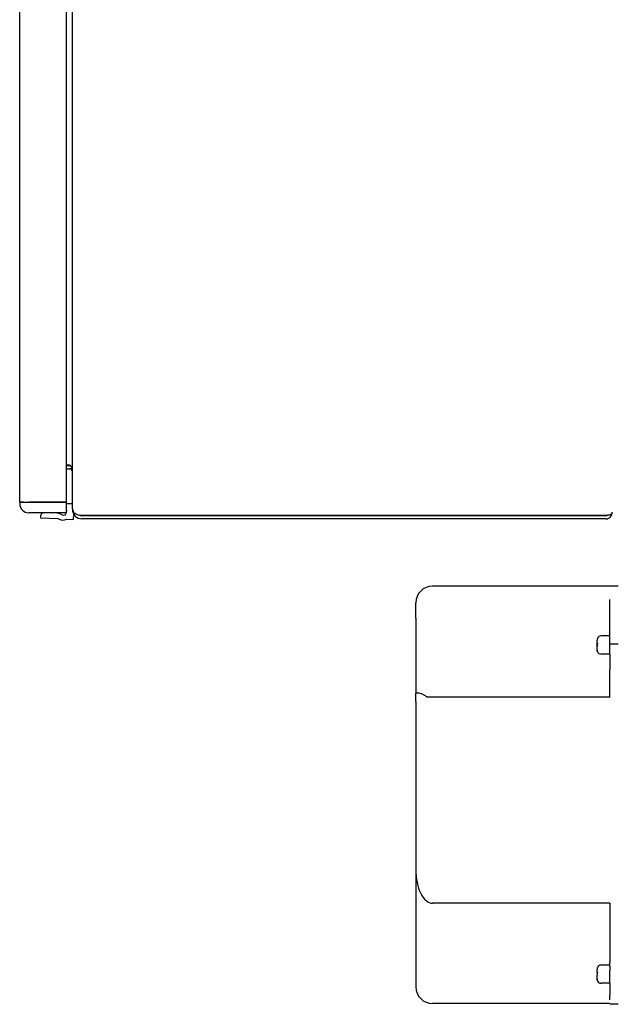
# Model space of a CAD drawing. Header units: inches. Extents: x 18 to 846, y -44 to 561.
# Tile 230 of 256: x 280 to 289, y 128 to 142. Entities that reach past the tile are written whole.
import ezdxf

# ---------------------------------------------------------------- set-up
doc = ezdxf.new("R2010")
doc.units = ezdxf.units.IN
doc.header["$LTSCALE"] = 24
doc.header["$MEASUREMENT"] = 0
doc.layers.add('Visible (ANSI)', color=7, linetype='Continuous', lineweight=30)

msp = doc.modelspace()

# ---------------------------------------------------------------- linework, layer by layer
at = {"layer": 'Visible (ANSI)'}
for p, q in [((281.13752, 135.07243), (281.13752, 150.77629)), ((280.35652, 135.16948), (280.35652, 150.67928)), ((281.04652, 150.67925), (281.04652, 135.16945)), ((281.09252, 135.71858), (281.04652, 135.71858)), ((281.09252, 135.716), (281.04652, 135.716)), ((281.04652, 135.71152), (281.09252, 135.71152)), ((281.04652, 135.66552), (281.09252, 135.66552)), ((280.35652, 135.16948), (280.35652, 135.16938)), ((280.35652, 135.16938), (280.35652, 135.14739)), ((280.41152, 135.16938), (280.35652, 135.16938)), ((280.41152, 135.16946), (280.41152, 135.16938)), ((281.04652, 135.16945), (280.49152, 135.16945)), ((280.49152, 135.16936), (281.04652, 135.16936)), ((280.49152, 135.16935), (281.04652, 135.16935)), ((281.04652, 135.16945), (281.04652, 135.16936)), ((281.04652, 135.16936), (281.04652, 135.16935)), ((281.04652, 135.16935), (281.04652, 135.01239)), ((281.04801, 135.04977), (281.04652, 135.01559)), ((281.04801, 135.04962), (281.04652, 135.01544)), ((281.13752, 135.14385), (281.06519, 135.14701)), ((281.06519, 135.14686), (281.06519, 135.14701)), ((281.13752, 135.1437), (281.06519, 135.14686)), ((281.13752, 135.07243), (281.13752, 135.06536)), ((281.13752, 135.06536), (281.13791, 135.06536)), ((281.04652, 135.01239), (280.49152, 135.01239)), ((280.66618, 134.97014), (280.66487, 134.94017)), ((280.66618, 134.96999), (280.66487, 134.94002)), ((280.66487, 134.94002), (280.66487, 134.94017)), ((280.66487, 134.94002), (280.92424, 134.92869)), ((280.88626, 135.01043), (280.84134, 135.01239)), ((280.88626, 135.01058), (280.84479, 135.01239)), ((281.05516, 134.91707), (281.15414, 134.91275)), ((281.15414, 134.91275), (281.15764, 134.99277)), ((281.27852, 134.9774), (289.04052, 134.9774)), ((281.27852, 134.97518), (289.04052, 134.97518)), ((289.04052, 134.97034), (281.27852, 134.97034)), ((289.04052, 134.92434), (281.27852, 134.92434)), ((289.22467, 133.92815), (286.47467, 133.92815)), ((289.09967, 133.18031), (289.09967, 133.7279)), ((286.22467, 133.45235), (286.22467, 133.67815)), ((286.22467, 133.45235), (286.22467, 132.34236)), ((289.09967, 133.18957), (288.97217, 133.18957)), ((289.09967, 132.92042), (289.09967, 133.18031)), ((288.91217, 133.08007), (288.91217, 133.12559)), ((288.91217, 133.07853), (288.91217, 133.08007)), ((288.91217, 133.07853), (288.91568, 133.07853)), ((288.91217, 133.07667), (288.91217, 133.07853)), ((288.91217, 133.07667), (288.91554, 133.07667)), ((288.91217, 133.07517), (288.91217, 133.07667)), ((288.91217, 132.98538), (288.91217, 133.03783)), ((288.91217, 132.98397), (288.91217, 132.98538)), ((288.91522, 133.0745), (288.9154, 133.0745)), ((289.22467, 133.06617), (289.09967, 133.06617)), ((289.09967, 132.91957), (288.97217, 132.91957)), ((289.09967, 132.92042), (289.09967, 132.78059)), ((289.09967, 132.78059), (289.09967, 132.69272)), ((289.09967, 132.28066), (289.09967, 132.69272)), ((286.22467, 132.21736), (286.22467, 132.34236)), ((286.26479, 132.34236), (286.22467, 132.34236)), ((289.09967, 132.28066), (286.40467, 132.28066)), ((286.22467, 132.21736), (286.22467, 129.72713)), ((286.22467, 129.72713), (286.22467, 128.05127)), ((289.09967, 129.23204), (286.47467, 129.23204)), ((289.09967, 129.23204), (289.09967, 128.78757)), ((289.09967, 128.78757), (289.09967, 128.72337)), ((289.09967, 128.72337), (289.09967, 128.35512)), ((289.09967, 128.2952), (289.09967, 128.35512)), ((288.91217, 128.20851), (288.91217, 128.25197)), ((288.91217, 128.207), (288.91217, 128.20851)), ((288.91217, 128.207), (288.91585, 128.207)), ((288.91217, 128.2053), (288.91217, 128.207)), ((288.91217, 128.2053), (288.91571, 128.2053)), ((288.91217, 128.20366), (288.91217, 128.2053)), ((289.09967, 128.31596), (288.97217, 128.31596)), ((289.09967, 128.2952), (289.09967, 128.23621)), ((289.09967, 128.04596), (289.09967, 128.23621)), ((286.22467, 128.05127), (286.22467, 127.99528)), ((288.91217, 128.11176), (288.91217, 128.16434)), ((288.91217, 128.10878), (288.91217, 128.11176)), ((289.09967, 128.04596), (288.97217, 128.04596)), ((289.09967, 128.04596), (289.09967, 127.86916)), ((289.09967, 127.74528), (286.47467, 127.74528)), ((289.09967, 127.82355), (289.09967, 127.86916)), ((289.09967, 127.80142), (289.09967, 127.82355)), ((289.09967, 127.74543), (289.09967, 127.73425)), ((289.09967, 127.73418), (289.09967, 127.73425)), ((289.22467, 127.73418), (289.09967, 127.73418))]:
    msp.add_line(p, q, dxfattribs=at)
for centre, radius, start, end in [((280.49152, 135.14739), 0.135, 180, 270), ((280.99961, 135.03476), 0.13, 59.704227, 68.849818), ((280.99961, 135.03461), 0.13, 59.704227, 68.849818), ((281.00805, 135.05136), 0.04, 357.5, 15.898973), ((281.00805, 135.05151), 0.04, 357.5, 359.891908), ((280.71613, 134.96796), 0.05, 117.302039, 177.500001), ((280.71613, 134.96781), 0.05, 116.922549, 177.500001), ((280.8762, 134.78013), 0.23066, 61.208325, 87.5), ((280.8762, 134.77998), 0.23066, 61.208325, 87.5), ((280.99961, 135.03461), 0.13, 234.561739, 295.295772), ((281.00656, 135.01734), 0.04, 241.208325, 352.893503), ((281.00656, 135.01719), 0.04, 241.208325, 353.111309), ((286.47467, 133.67815), 0.25, 90, 180), ((288.97217, 133.12957), 0.06, 90, 158.865692), ((288.97217, 132.97957), 0.06, 195.983769, 270), ((288.97217, 128.25596), 0.06, 90, 159.676934), ((288.97217, 128.10596), 0.06, 193.371418, 270), ((286.47467, 127.99528), 0.25, 180, 270)]:
    msp.add_arc(centre, radius, start, end, dxfattribs=at)
for centre, major_axis, ratio, start_param, end_param in [((281.09252, 135.62757), (0, -0.09101), 0.49444599, 1.57079633, 3.14159265), ((281.09252, 135.62502), (-0.091, 0), 0.99975654, 4.57819973, 4.71238898), ((281.09252, 135.6205), (0, -0.09102), 0.99975666, 2.92290874, 3.14159265), ((281.09252, 135.6205), (0, -0.04502), 0.99950801, 1.57079633, 3.14159265), ((280.49152, 135.16948), (-0.135, 0), 0.00024343, 0, 1.57079633), ((280.49152, 135.16938), (-0.135, 0), 0.00024343, 0, 1.57079633), ((280.49152, 135.16938), (-0.08, 0), 0.00024343, 0, 1.57079633), ((281.27852, 135.07243), (-0.141, 0), 0.67400227, 0, 1.57079633), ((281.27852, 135.06536), (0, -0.14102), 0.99983605, 4.71238898, 6.28318531), ((281.27852, 135.06536), (0, -0.09502), 0.99975666, 5.76385343, 6.28318531), ((281.27852, 135.07016), (0.095, 0), 0.99975654, 4.42040728, 4.71238898), ((289.04052, 135.02135), (0.097, 0), 0.453119, 4.71238898, 6.28318531), ((289.04052, 135.02135), (0, -0.09701), 0.9998898, 0, 1.57079633), ((289.04052, 135.02135), (0, -0.05101), 0.9997904, 0, 0.60565453), ((289.04052, 135.02617), (-0.051, 0), 0.99979029, 1.57079633, 1.90907418), ((286.47467, 129.72713), (0, -0.49509), 0.50495739, 4.71238898, 6.28318531)]:
    msp.add_ellipse(centre, major_axis=major_axis, ratio=ratio, start_param=start_param, end_param=end_param, dxfattribs=at)
for points, knots in [([(288.9177, 133.152), (288.91739, 133.15131), (288.9171, 133.15063), (288.91389, 133.14268), (288.91217, 133.13343), (288.91217, 133.12559)], [1.3999636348, 1.3999636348, 1.3999636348, 1.3999636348, 1.4055457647, 1.4055457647, 1.4653192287, 1.4653192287, 1.4653192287, 1.4653192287]), ([(288.91702, 133.15041), (288.91642, 133.15064), (288.91618, 133.15087), (288.91618, 133.15109), (288.91618, 133.15138), (288.9166, 133.15169), (288.9177, 133.152)], [1.122509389, 1.122509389, 1.122509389, 1.122509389, 1.171097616, 1.171097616, 1.171097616, 1.235224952, 1.235224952, 1.235224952, 1.235224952]), ([(288.9146, 133.03842), (288.91442, 133.04287), (288.91434, 133.04724), (288.91434, 133.05145), (288.91434, 133.05879), (288.91457, 133.06661), (288.91522, 133.0745)], [1.2016757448, 1.2016757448, 1.2016757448, 1.2016757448, 1.2337642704, 1.2337642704, 1.2337642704, 1.2896808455, 1.2896808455, 1.2896808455, 1.2896808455]), ([(288.91587, 133.08081), (288.91517, 133.07292), (288.91491, 133.06509), (288.91491, 133.05776), (288.91491, 133.05161), (288.91509, 133.04512), (288.91557, 133.03853)], [1.157137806, 1.157137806, 1.157137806, 1.157137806, 1.213050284, 1.213050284, 1.213050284, 1.259938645, 1.259938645, 1.259938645, 1.259938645]), ([(288.91569, 132.96407), (288.91478, 132.96376), (288.91447, 132.96345), (288.91447, 132.96316), (288.91447, 132.96312), (288.91448, 132.96309), (288.91449, 132.96305)], [1.1647612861, 1.1647612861, 1.1647612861, 1.1647612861, 1.2288849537, 1.2288849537, 1.2288849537, 1.2367879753, 1.2367879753, 1.2367879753, 1.2367879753]), ([(286.40467, 132.28066), (286.40222, 132.28066), (286.40046, 132.28142), (286.39714, 132.28293), (286.39564, 132.28378), (286.39113, 132.2864), (286.38826, 132.28825), (286.3794, 132.29393), (286.37331, 132.29787), (286.35459, 132.30947), (286.34118, 132.31716), (286.31503, 132.32996), (286.30185, 132.33533), (286.28076, 132.341), (286.27248, 132.34239), (286.26478, 132.34238)], [1.20266776, 1.20266776, 1.20266776, 1.20266776, 1.22134177, 1.22134177, 1.240015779, 1.240015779, 1.277363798, 1.277363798, 1.352059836, 1.352059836, 1.501451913, 1.501451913, 1.650843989, 1.650843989, 1.753683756, 1.753683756, 1.753683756, 1.753683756]), ([(288.91735, 128.2776), (288.9172, 128.27724), (288.91705, 128.27689), (288.91392, 128.26922), (288.91217, 128.25989), (288.91217, 128.25197)], [1.4021240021, 1.4021240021, 1.4021240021, 1.4021240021, 1.4050038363, 1.4050038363, 1.4653187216, 1.4653187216, 1.4653187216, 1.4653187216]), ([(288.91607, 128.20927), (288.91521, 128.20068), (288.91491, 128.19212), (288.91491, 128.18415), (288.91491, 128.17804), (288.91509, 128.17159), (288.91556, 128.16504)], [1.152229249, 1.152229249, 1.152229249, 1.152229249, 1.213050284, 1.213050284, 1.213050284, 1.259636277, 1.259636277, 1.259636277, 1.259636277]), ([(288.91669, 128.276), (288.91612, 128.27623), (288.91588, 128.27647), (288.91588, 128.27669), (288.91588, 128.27697), (288.91629, 128.27729), (288.91735, 128.2776)], [1.131811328, 1.131811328, 1.131811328, 1.131811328, 1.180531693, 1.180531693, 1.180531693, 1.24465818, 1.24465818, 1.24465818, 1.24465818]), ([(288.91484, 128.0931), (288.91403, 128.09279), (288.91378, 128.09248), (288.91378, 128.09219), (288.91378, 128.09215), (288.91379, 128.09212), (288.91379, 128.09208)], [1.192169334, 1.192169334, 1.192169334, 1.192169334, 1.256293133, 1.256293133, 1.256293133, 1.2639703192, 1.2639703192, 1.2639703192, 1.2639703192])]:
    msp.add_open_spline(points, degree=3, knots=knots, dxfattribs=at)
for points in [[(288.91217, 133.08007), (288.91217, 133.0803), (288.91353, 133.08058), (288.91587, 133.08081)], [(288.91522, 133.0745), (288.91329, 133.07471), (288.91217, 133.07496), (288.91217, 133.07517)], [(288.91557, 133.03853), (288.91343, 133.03831), (288.91217, 133.03805), (288.91217, 133.03783)], [(288.91217, 132.98538), (288.91217, 132.9786), (288.91346, 132.97078), (288.91569, 132.96407)], [(288.91526, 132.9639), (288.91329, 132.97033), (288.91217, 132.97761), (288.91217, 132.98397)], [(288.91217, 128.20851), (288.91217, 128.20875), (288.9136, 128.20904), (288.91607, 128.20927)], [(288.91555, 128.20295), (288.9134, 128.20317), (288.91217, 128.20344), (288.91217, 128.20366)], [(288.91556, 128.16504), (288.91342, 128.16482), (288.91217, 128.16456), (288.91217, 128.16434)], [(288.91217, 128.11176), (288.91217, 128.10586), (288.91315, 128.09916), (288.91484, 128.0931)], [(288.9142, 128.09277), (288.91291, 128.09808), (288.91217, 128.10372), (288.91217, 128.10878)]]:
    msp.add_open_spline(points, degree=3, dxfattribs=at)

doc.saveas('drawing.dxf')
